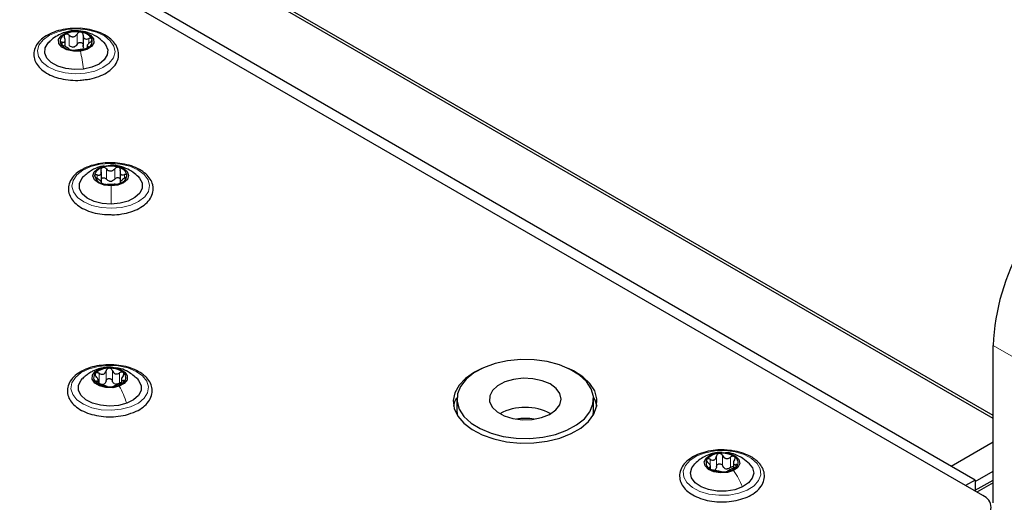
# Paper-space layout 'Blatt2' of a CAD drawing. Header units: millimetres. Extents: x 5 to 418, y 2 to 292.
# Tile 65 of 88: x 158 to 186, y 231 to 244. Entities that reach past the tile are written whole.
import ezdxf

# ---------------------------------------------------------------- set-up
doc = ezdxf.new("R2010")
doc.units = ezdxf.units.MM

psp = doc.layouts.new('Blatt2')

# ---------------------------------------------------------------- linework, layer by layer
at = {"color": 7, "linetype": 'Continuous', "lineweight": 25}
for p, q in [((185.07, 230.936), (139.532, 257.224)), ((184.857, 231.368), (140.31, 257.085)), ((185.352, 233.164), (144.482, 256.758)), ((185.352, 233.083), (147.027, 255.207)), ((160.046, 243.738), (160.046, 243.422)), ((159.55, 243.424), (159.55, 243.625)), ((160.158, 243.468), (160.158, 243.389)), ((160.553, 239.658), (160.553, 239.943)), ((161.072, 239.95), (161.072, 239.634)), ((160.56, 239.631), (160.56, 239.665)), ((161.079, 239.672), (161.079, 239.627)), ((185.352, 230.738), (185.352, 235.108)), ((160.464, 234.046), (160.464, 234.148)), ((161.111, 234.17), (161.111, 234.052)), ((170.442, 233.622), (170.442, 233.295)), ((174.242, 233.295), (174.242, 233.622)), ((174.228, 233.165), (174.242, 233.295)), ((184.186, 231.756), (185.352, 232.429)), ((177.498, 231.671), (177.498, 231.743)), ((178.131, 231.843), (178.131, 231.696)), ((184.857, 231.327), (185.352, 231.613)), ((184.857, 231.368), (184.589, 231.213)), ((184.857, 231.082), (185.352, 231.368)), ((184.857, 231.368), (184.857, 231.058)), ((185.352, 231.293), (184.902, 231.033))]:
    psp.add_line(p, q, dxfattribs=at)
at = {"color": 7, "linetype": 'Continuous', "lineweight": 18}
for p, q in [((159.655, 243.454), (159.655, 243.74)), ((159.713, 243.849), (159.738, 243.852)), ((159.878, 243.485), (159.878, 243.771)), ((159.463, 243.467), (159.463, 243.544)), ((160.204, 243.511), (160.204, 243.646)), ((160.18, 243.396), (160.18, 243.421)), ((160.696, 239.736), (160.696, 240.021)), ((160.807, 240.119), (160.808, 240.12)), ((160.925, 239.738), (160.925, 240.023)), ((160.434, 239.755), (160.434, 239.854)), ((161.195, 239.763), (161.195, 239.861)), ((185.918, 234.782), (185.352, 235.108)), ((160.429, 234.442), (160.523, 234.459)), ((160.684, 234.122), (160.684, 234.407)), ((160.859, 234.126), (160.859, 234.412)), ((160.491, 234.051), (160.491, 234.337)), ((161.062, 234.064), (161.062, 234.35)), ((161.165, 234.086), (161.165, 234.133)), ((160.419, 234.07), (160.419, 234.115)), ((177.485, 231.78), (177.485, 231.944)), ((177.66, 231.744), (177.66, 232.029)), ((177.832, 231.762), (177.832, 232.048)), ((178.048, 231.717), (178.048, 232.003)), ((177.468, 231.685), (177.468, 231.718)), ((178.203, 231.73), (178.203, 231.796))]:
    psp.add_line(p, q, dxfattribs=at)
at = {"color": 7, "linetype": 'Continuous', "lineweight": 18, "flags": 128}
for points in [[(160.107, 242.682), (159.826, 242.665), (159.548, 242.69), (159.29, 242.756), (159.071, 242.859), (158.905, 242.99), (158.804, 243.142), (158.775, 243.304), (158.819, 243.465), (158.933, 243.614), (159.111, 243.74), (159.339, 243.836), (159.602, 243.894), (159.882, 243.911), (160.161, 243.886), (160.418, 243.82), (160.637, 243.717), (160.803, 243.586), (160.904, 243.434), (160.934, 243.272), (160.89, 243.111), (160.775, 242.962), (160.598, 242.836), (160.37, 242.74), (160.107, 242.682)], [(160.832, 238.925), (160.552, 238.944), (160.29, 239.004), (160.064, 239.102), (159.889, 239.229), (159.777, 239.379), (159.736, 239.54), (159.769, 239.701), (159.873, 239.853), (160.041, 239.983), (160.262, 240.084), (160.521, 240.149), (160.8, 240.172), (161.08, 240.153), (161.342, 240.093), (161.568, 239.996), (161.743, 239.869), (161.855, 239.719), (161.896, 239.558), (161.863, 239.396), (161.759, 239.245), (161.591, 239.115), (161.37, 239.014), (161.111, 238.949), (160.832, 238.925)], [(161.365, 233.405), (161.109, 233.337), (160.832, 233.309), (160.551, 233.324), (160.286, 233.38), (160.056, 233.474), (159.875, 233.598), (159.757, 233.746), (159.708, 233.907), (159.734, 234.069), (159.831, 234.221), (159.993, 234.355), (160.21, 234.459), (160.466, 234.527), (160.743, 234.555), (161.024, 234.54), (161.289, 234.484), (161.519, 234.391), (161.7, 234.266), (161.818, 234.118), (161.867, 233.957), (161.841, 233.795), (161.744, 233.643), (161.582, 233.51), (161.365, 233.405)], [(178.515, 231.09), (178.278, 231.001), (178.01, 230.951), (177.728, 230.943), (177.452, 230.977), (177.201, 231.051), (176.992, 231.16), (176.839, 231.297), (176.752, 231.452), (176.738, 231.614), (176.797, 231.774), (176.926, 231.918), (177.115, 232.039), (177.351, 232.128), (177.62, 232.178), (177.901, 232.186), (178.177, 232.152), (178.428, 232.078), (178.637, 231.969), (178.79, 231.832), (178.877, 231.677), (178.891, 231.514), (178.832, 231.355), (178.704, 231.21), (178.515, 231.09)]]:
    psp.add_lwpolyline(points, dxfattribs=at)
at = {"color": 7, "linetype": 'Continuous', "lineweight": 25, "flags": 128}
for points in [[(159.97, 243.296), (159.777, 243.292), (159.596, 243.33), (159.454, 243.406), (159.373, 243.507), (159.365, 243.618), (159.432, 243.723), (159.563, 243.805), (159.738, 243.852)], [(159.738, 243.852), (159.931, 243.856), (160.113, 243.818), (160.255, 243.742), (160.335, 243.641), (160.343, 243.529), (160.276, 243.425), (160.145, 243.343), (159.97, 243.296)], [(160.06, 242.794), (159.81, 242.781), (159.565, 242.808), (159.342, 242.875), (159.161, 242.975), (159.036, 243.1), (158.978, 243.241), (158.99, 243.385), (159.073, 243.522), (159.119, 243.567)], [(160.61, 243.548), (160.672, 243.476), (160.73, 243.335), (160.718, 243.191), (160.635, 243.054), (160.49, 242.937), (160.293, 242.848), (160.06, 242.794)], [(160.823, 239.549), (160.633, 239.569), (160.471, 239.63), (160.361, 239.721), (160.321, 239.83), (160.356, 239.94), (160.461, 240.034), (160.62, 240.097), (160.808, 240.12)], [(160.808, 240.12), (160.998, 240.1), (161.161, 240.04), (161.27, 239.948), (161.311, 239.839), (161.276, 239.729), (161.171, 239.636), (161.012, 239.572), (160.823, 239.549)], [(160.829, 239.041), (160.58, 239.059), (160.351, 239.118), (160.159, 239.211), (160.021, 239.331), (159.947, 239.469), (159.943, 239.614), (160.01, 239.753), (160.055, 239.805)], [(161.576, 239.805), (161.611, 239.767), (161.685, 239.629), (161.689, 239.484), (161.622, 239.345), (161.489, 239.222), (161.303, 239.126), (161.076, 239.064), (160.829, 239.041)], [(174.177, 233.906), (174.046, 234.107), (173.849, 234.289), (173.594, 234.446), (173.292, 234.572), (172.952, 234.66), (172.59, 234.709), (172.217, 234.716), (171.85, 234.681), (171.501, 234.605), (171.185, 234.492), (170.913, 234.345), (170.696, 234.17), (170.542, 233.974), (170.458, 233.765), (170.446, 233.55), (170.506, 233.338), (170.638, 233.137), (170.834, 232.954), (171.089, 232.797), (171.392, 232.672), (171.731, 232.583), (172.094, 232.534), (172.466, 232.527), (172.833, 232.562), (173.182, 232.638), (173.498, 232.752), (173.77, 232.899), (173.987, 233.073), (174.141, 233.269), (174.225, 233.479), (174.238, 233.694), (174.177, 233.906)], [(161.052, 233.976), (160.872, 233.936), (160.679, 233.939), (160.502, 233.984), (160.369, 234.065), (160.3, 234.169), (160.305, 234.28), (160.383, 234.382), (160.523, 234.459)], [(160.523, 234.459), (160.703, 234.499), (160.896, 234.497), (161.073, 234.451), (161.206, 234.371), (161.275, 234.267), (161.27, 234.155), (161.192, 234.053), (161.052, 233.976)], [(171.136, 234.469), (170.927, 234.365), (170.685, 234.195), (170.503, 234.003), (170.387, 233.794), (170.342, 233.576), (170.369, 233.357), (170.468, 233.145), (170.634, 232.947), (170.862, 232.772), (171.143, 232.624), (171.468, 232.51), (171.824, 232.433), (172.199, 232.397), (172.579, 232.402), (172.951, 232.449), (173.3, 232.535), (173.615, 232.658), (173.884, 232.813), (174.097, 232.995), (174.247, 233.197), (174.328, 233.411), (174.337, 233.631), (174.273, 233.847), (174.141, 234.053), (173.943, 234.24), (173.687, 234.403), (173.548, 234.469)], [(161.258, 233.503), (161.03, 233.444), (160.782, 233.424), (160.534, 233.446), (160.307, 233.507), (160.119, 233.602), (159.985, 233.724), (159.916, 233.863), (159.917, 234.008), (159.99, 234.146), (160.033, 234.194)], [(161.554, 234.181), (161.59, 234.14), (161.659, 234.001), (161.658, 233.856), (161.586, 233.718), (161.449, 233.597), (161.258, 233.503)], [(173.308, 233.771), (173.202, 233.916), (173.032, 234.039), (172.812, 234.131), (172.556, 234.186), (172.285, 234.198), (172.018, 234.168), (171.774, 234.097), (171.573, 233.991), (171.429, 233.858), (171.353, 233.707), (171.349, 233.55), (171.42, 233.398), (171.559, 233.263), (171.756, 233.154), (171.996, 233.08), (172.262, 233.046), (172.534, 233.055), (172.792, 233.106), (173.016, 233.195), (173.19, 233.316), (173.301, 233.46), (173.342, 233.615), (173.308, 233.771)], [(170.353, 233.426), (170.387, 233.549), (170.443, 233.667)], [(174.24, 233.667), (174.273, 233.602), (174.33, 233.426)], [(170.442, 233.295), (170.446, 233.223), (170.455, 233.165)], [(178.135, 231.633), (177.967, 231.578), (177.775, 231.565), (177.589, 231.596), (177.438, 231.665), (177.344, 231.762), (177.321, 231.873), (177.374, 231.98), (177.494, 232.068)], [(177.494, 232.068), (177.663, 232.122), (177.854, 232.135), (178.04, 232.105), (178.192, 232.035), (178.286, 231.938), (178.308, 231.827), (178.255, 231.72), (178.135, 231.633)], [(178.385, 231.178), (178.173, 231.1), (177.932, 231.061), (177.682, 231.062), (177.442, 231.104), (177.233, 231.183), (177.07, 231.294), (176.968, 231.426), (176.935, 231.569), (176.973, 231.712), (177.054, 231.82)], [(178.573, 231.822), (178.661, 231.703), (178.695, 231.56), (178.657, 231.417), (178.551, 231.286), (178.385, 231.178)]]:
    psp.add_lwpolyline(points, dxfattribs=at)
at = {"color": 7, "linetype": 'Continuous', "lineweight": 25}
for centre, radius, start, end in [((159.612, 243.57), 0.203, 109.3428, 196.3761), ((159.854, 243.135), 0.7, 79.4963, 116.3029), ((159.954, 243.428), 0.396, 31.4498, 85.9497), ((159.754, 243.72), 0.396, 211.4498, 265.9497), ((160.097, 243.577), 0.203, 289.3428, 16.3761), ((159.854, 244.013), 0.7, 259.4963, 296.3029), ((159.743, 243.666), 0.256, 271.0229, 284.7763), ((160.635, 239.79), 0.272, 100.5848, 171.3915), ((160.816, 239.356), 0.739, 72.7644, 108.2184), ((160.987, 239.781), 0.285, 11.661, 80.294), ((191.469, 234.843), 6.123, 122.4871, 177.5129), ((160.645, 239.888), 0.285, 191.661, 260.294), ((160.816, 240.314), 0.739, 252.7644, 288.2184), ((160.809, 239.949), 0.271, 263.8646, 277.1181), ((160.997, 239.879), 0.272, 280.5848, 351.3915), ((160.752, 233.936), 0.542, 88.14, 132.0159), ((160.809, 233.89), 0.588, 52.4366, 93.8951), ((160.512, 234.217), 0.173, 135.2401, 232.858), ((161.063, 234.219), 0.173, 315.2401, 52.858), ((160.766, 234.545), 0.588, 232.4366, 273.8951), ((160.545, 234.218), 0.197, 281.8877, 298.2682), ((160.823, 234.5), 0.542, 268.14, 312.0159), ((161.001, 234.246), 0.215, 245.4264, 260.9053), ((172.342, 231.876), 1.513, 62.1352, 117.8648), ((172.342, 231.639), 1.445, 80.1308, 99.8692), ((177.552, 231.848), 0.184, 151.0185, 244.2595), ((177.746, 231.648), 0.458, 91.5299, 140.803), ((177.82, 231.453), 0.659, 59.2047, 97.5648), ((178.077, 231.852), 0.184, 331.0185, 64.2595), ((177.809, 232.248), 0.659, 239.2047, 277.5648), ((177.973, 231.919), 0.241, 251.2206, 265.549), ((177.884, 232.053), 0.458, 271.5299, 320.803), ((184.946, 230.609), 0.349, 290.7834, 69.2166)]:
    psp.add_arc(centre, radius, start, end, dxfattribs=at)
for points, knots in [([(159.887, 243.929), (159.797, 243.927), (159.617, 243.924), (159.356, 243.87), (159.119, 243.784), (158.92, 243.664), (158.771, 243.516), (158.683, 243.345), (158.665, 243.166), (158.713, 242.995), (158.818, 242.843), (158.976, 242.71), (159.182, 242.602), (159.425, 242.524), (159.692, 242.484), (159.924, 242.477), (160.057, 242.497), (160.102, 242.504)], [0, 0, 0, 0, 0.0682662, 0.1381558, 0.2083476, 0.2790435, 0.35024, 0.4206025, 0.4880655, 0.5530996, 0.6181539, 0.6855249, 0.7549518, 0.8249554, 0.8948192, 0.9645755, 1, 1, 1, 1]), ([(159.712, 243.856), (159.666, 243.848), (159.567, 243.83), (159.407, 243.769), (159.24, 243.676), (159.143, 243.588), (159.093, 243.543)], [0, 0, 0, 0, 0.206264, 0.445696, 0.713386, 1, 1, 1, 1]), ([(159.544, 243.762), (159.537, 243.757), (159.524, 243.747), (159.515, 243.723), (159.516, 243.697), (159.524, 243.679), (159.528, 243.67)], [0, 0, 0, 0, 0.249857, 0.499466, 0.749011, 1, 1, 1, 1]), ([(159.655, 243.74), (159.647, 243.746), (159.63, 243.759), (159.6, 243.77), (159.569, 243.772), (159.553, 243.766), (159.544, 243.762)], [0, 0, 0, 0, 0.249807, 0.500055, 0.750309, 1, 1, 1, 1]), ([(159.655, 243.74), (159.674, 243.727), (159.701, 243.706), (159.745, 243.695), (159.778, 243.695), (159.81, 243.704), (159.848, 243.727), (159.866, 243.753), (159.878, 243.771)], [0, 0, 0, 0, 0.249168, 0.374303, 0.498903, 0.623987, 0.749746, 1, 1, 1, 1]), ([(160.616, 243.542), (160.553, 243.598), (160.422, 243.713), (160.179, 243.819), (159.927, 243.871), (159.78, 243.861), (159.712, 243.856)], [0, 0, 0, 0, 0.253687, 0.524108, 0.780802, 1, 1, 1, 1]), ([(159.982, 243.823), (159.971, 243.824), (159.951, 243.825), (159.92, 243.814), (159.895, 243.796), (159.884, 243.779), (159.878, 243.771)], [0, 0, 0, 0, 0.250033, 0.499632, 0.749228, 1, 1, 1, 1]), ([(160.997, 243.391), (160.981, 243.421), (160.94, 243.507), (160.826, 243.632), (160.646, 243.755), (160.421, 243.851), (160.166, 243.909), (159.981, 243.934), (159.889, 243.929), (159.887, 243.929)], [0, 0, 0, 0, 0.098928, 0.272417, 0.450558, 0.63238, 0.814449, 0.996111, 1, 1, 1, 1]), ([(160.046, 243.742), (160.046, 243.752), (160.045, 243.77), (160.032, 243.795), (160.011, 243.815), (159.992, 243.82), (159.982, 243.823)], [0, 0, 0, 0, 0.249815, 0.499908, 0.75012, 1, 1, 1, 1]), ([(160.046, 243.742), (160.047, 243.722), (160.049, 243.693), (160.068, 243.66), (160.088, 243.642), (160.114, 243.632), (160.153, 243.629), (160.183, 243.639), (160.204, 243.646)], [0, 0, 0, 0, 0.249199, 0.374336, 0.49893, 0.624007, 0.749759, 1, 1, 1, 1]), ([(159.463, 243.544), (159.455, 243.545), (159.439, 243.546), (159.422, 243.541), (159.412, 243.53), (159.415, 243.519), (159.417, 243.513)], [0, 0, 0, 0, 0.2498519, 0.4999015, 0.7501147, 1, 1, 1, 1]), ([(159.417, 243.513), (159.42, 243.507), (159.427, 243.495), (159.449, 243.475), (159.476, 243.458), (159.495, 243.45), (159.504, 243.445)], [0, 0, 0, 0, 0.249991, 0.499611, 0.749127, 1, 1, 1, 1]), ([(159.463, 243.544), (159.481, 243.542), (159.506, 243.539), (159.531, 243.551), (159.544, 243.566), (159.55, 243.588), (159.55, 243.623), (159.537, 243.652), (159.528, 243.67)], [0, 0, 0, 0, 0.249201, 0.3743378, 0.4989316, 0.6240084, 0.74976, 1, 1, 1, 1]), ([(159.662, 243.349), (159.661, 243.353), (159.66, 243.359), (159.64, 243.372), (159.62, 243.385), (159.594, 243.4), (159.555, 243.422), (159.525, 243.436), (159.504, 243.445)], [0, 0, 0, 0, 0.249199, 0.374336, 0.49893, 0.624007, 0.749759, 1, 1, 1, 1]), ([(159.747, 243.41), (159.73, 243.414), (159.696, 243.422), (159.669, 243.443), (159.655, 243.454)], [0, 0, 0, 0, 0.498459, 1, 1, 1, 1]), ([(159.878, 243.485), (159.87, 243.471), (159.852, 243.443), (159.823, 243.427), (159.808, 243.419)], [0, 0, 0, 0, 0.50155, 1, 1, 1, 1]), ([(159.878, 243.485), (159.884, 243.494), (159.894, 243.51), (159.92, 243.528), (159.95, 243.539), (159.982, 243.539), (160.011, 243.529), (160.032, 243.509), (160.045, 243.484), (160.046, 243.466), (160.046, 243.457)], [0, 0, 0, 0, 0.125193, 0.249438, 0.374279, 0.499024, 0.623869, 0.749369, 0.87443, 1, 1, 1, 1]), ([(160.07, 243.374), (160.062, 243.386), (160.047, 243.41), (160.046, 243.441), (160.046, 243.457)], [0, 0, 0, 0, 0.498457, 1, 1, 1, 1]), ([(160.245, 243.548), (160.228, 243.534), (160.202, 243.512), (160.177, 243.482), (160.164, 243.461), (160.158, 243.444), (160.159, 243.428), (160.171, 243.424), (160.18, 243.421)], [0, 0, 0, 0, 0.249201, 0.374338, 0.498932, 0.624008, 0.74976, 1, 1, 1, 1]), ([(160.292, 243.635), (160.288, 243.64), (160.281, 243.651), (160.259, 243.657), (160.232, 243.656), (160.213, 243.65), (160.204, 243.646)], [0, 0, 0, 0, 0.249991, 0.499611, 0.749127, 1, 1, 1, 1]), ([(160.245, 243.548), (160.253, 243.555), (160.269, 243.568), (160.286, 243.592), (160.296, 243.615), (160.293, 243.628), (160.292, 243.635)], [0, 0, 0, 0, 0.249852, 0.499902, 0.750115, 1, 1, 1, 1]), ([(159.662, 243.349), (159.662, 243.348), (159.663, 243.345), (159.676, 243.338), (159.697, 243.331), (159.717, 243.327), (159.726, 243.325)], [0, 0, 0, 0, 0.2498147, 0.4999078, 0.7501201, 1, 1, 1, 1]), ([(159.726, 243.325), (159.737, 243.323), (159.758, 243.32), (159.788, 243.319), (159.814, 243.319), (159.825, 243.32), (159.83, 243.321)], [0, 0, 0, 0, 0.250033, 0.499632, 0.749228, 1, 1, 1, 1]), ([(160.053, 243.352), (160.035, 243.349), (160.007, 243.345), (159.963, 243.337), (159.93, 243.332), (159.898, 243.328), (159.86, 243.324), (159.842, 243.322), (159.83, 243.321)], [0, 0, 0, 0, 0.249168, 0.374303, 0.498903, 0.623987, 0.749746, 1, 1, 1, 1]), ([(160.053, 243.352), (160.061, 243.353), (160.078, 243.355), (160.108, 243.363), (160.139, 243.373), (160.156, 243.381), (160.164, 243.385)], [0, 0, 0, 0, 0.249807, 0.500055, 0.750309, 1, 1, 1, 1]), ([(160.102, 242.504), (160.146, 242.508), (160.28, 242.523), (160.486, 242.587), (160.704, 242.691), (160.877, 242.827), (160.994, 242.989), (161.044, 243.166), (161.03, 243.303), (161.003, 243.374), (160.997, 243.391)], [0, 0, 0, 0, 0.073012, 0.221668, 0.371217, 0.521946, 0.672633, 0.818993, 0.958693, 1, 1, 1, 1]), ([(160.164, 243.385), (160.171, 243.39), (160.185, 243.398), (160.193, 243.409), (160.192, 243.418), (160.184, 243.42), (160.18, 243.421)], [0, 0, 0, 0, 0.249857, 0.499466, 0.749011, 1, 1, 1, 1]), ([(160.871, 240.19), (160.869, 240.19), (160.777, 240.199), (160.59, 240.181), (160.328, 240.135), (160.09, 240.049), (159.889, 239.93), (159.738, 239.783), (159.647, 239.613), (159.626, 239.434), (159.672, 239.263), (159.775, 239.109), (159.93, 238.976), (160.134, 238.866), (160.377, 238.789), (160.61, 238.747), (160.758, 238.748), (160.816, 238.748)], [0, 0, 0, 0, 0.001667, 0.075748, 0.149959, 0.224483, 0.299535, 0.375133, 0.449934, 0.521719, 0.590825, 0.659852, 0.731286, 0.804958, 0.8793, 0.9535, 1, 1, 1, 1]), ([(161.996, 239.479), (161.993, 239.513), (161.984, 239.602), (161.92, 239.743), (161.794, 239.888), (161.615, 240.012), (161.392, 240.107), (161.14, 240.172), (160.96, 240.184), (160.871, 240.19)], [0, 0, 0, 0, 0.086041, 0.231398, 0.379268, 0.532821, 0.689649, 0.846764, 1, 1, 1, 1]), ([(160.629, 240.097), (160.586, 240.092), (160.467, 240.077), (160.256, 239.976), (160.123, 239.862), (160.049, 239.798)], [0, 0, 0, 0, 0.197753, 0.552949, 1, 1, 1, 1]), ([(160.434, 239.854), (160.453, 239.85), (160.482, 239.844), (160.514, 239.852), (160.534, 239.865), (160.547, 239.886), (160.556, 239.92), (160.549, 239.95), (160.545, 239.97)], [0, 0, 0, 0, 0.249201, 0.374338, 0.498932, 0.624008, 0.74976, 1, 1, 1, 1]), ([(160.585, 240.058), (160.577, 240.054), (160.56, 240.045), (160.545, 240.023), (160.539, 239.997), (160.543, 239.979), (160.545, 239.97)], [0, 0, 0, 0, 0.249857, 0.499466, 0.749011, 1, 1, 1, 1]), ([(160.696, 240.021), (160.689, 240.029), (160.674, 240.044), (160.645, 240.058), (160.614, 240.064), (160.595, 240.06), (160.585, 240.058)], [0, 0, 0, 0, 0.249807, 0.500055, 0.750309, 1, 1, 1, 1]), ([(160.696, 240.021), (160.711, 240.006), (160.735, 239.982), (160.777, 239.966), (160.811, 239.961), (160.844, 239.966), (160.886, 239.983), (160.909, 240.007), (160.925, 240.023)], [0, 0, 0, 0, 0.2491679, 0.3743031, 0.4989033, 0.6239875, 0.7497462, 1, 1, 1, 1]), ([(161.584, 239.797), (161.536, 239.841), (161.432, 239.937), (161.235, 240.043), (161.01, 240.115), (160.872, 240.123), (160.807, 240.127)], [0, 0, 0, 0, 0.225676, 0.489562, 0.757642, 1, 1, 1, 1]), ([(161.035, 240.062), (161.025, 240.064), (161.006, 240.068), (160.974, 240.061), (160.946, 240.046), (160.932, 240.031), (160.925, 240.023)], [0, 0, 0, 0, 0.250033, 0.499632, 0.749228, 1, 1, 1, 1]), ([(161.078, 239.974), (161.08, 239.983), (161.083, 240.002), (161.077, 240.028), (161.061, 240.05), (161.044, 240.058), (161.035, 240.062)], [0, 0, 0, 0, 0.249815, 0.499908, 0.75012, 1, 1, 1, 1]), ([(161.078, 239.974), (161.074, 239.954), (161.069, 239.925), (161.079, 239.891), (161.093, 239.87), (161.113, 239.857), (161.146, 239.85), (161.176, 239.856), (161.195, 239.861)], [0, 0, 0, 0, 0.249199, 0.374336, 0.49893, 0.624007, 0.749759, 1, 1, 1, 1]), ([(160.434, 239.854), (160.425, 239.856), (160.407, 239.86), (160.385, 239.857), (160.369, 239.848), (160.367, 239.837), (160.366, 239.831)], [0, 0, 0, 0, 0.249852, 0.499902, 0.750115, 1, 1, 1, 1]), ([(160.366, 239.831), (160.367, 239.824), (160.37, 239.811), (160.386, 239.79), (160.409, 239.769), (160.427, 239.758), (160.436, 239.753)], [0, 0, 0, 0, 0.249991, 0.499611, 0.749127, 1, 1, 1, 1]), ([(160.554, 239.639), (160.557, 239.643), (160.563, 239.648), (160.553, 239.664), (160.539, 239.679), (160.518, 239.697), (160.485, 239.723), (160.456, 239.741), (160.436, 239.753)], [0, 0, 0, 0, 0.249199, 0.374336, 0.49893, 0.624007, 0.749759, 1, 1, 1, 1]), ([(160.554, 239.639), (160.552, 239.638), (160.549, 239.635), (160.555, 239.627), (160.571, 239.617), (160.588, 239.611), (160.597, 239.608)], [0, 0, 0, 0, 0.249815, 0.499908, 0.75012, 1, 1, 1, 1]), ([(160.553, 239.746), (160.555, 239.75), (160.562, 239.762), (160.584, 239.773), (160.614, 239.778), (160.645, 239.772), (160.674, 239.758), (160.689, 239.743), (160.696, 239.736)], [0, 0, 0, 0, 0.1028387, 0.2817006, 0.460701, 0.6406447, 0.8199591, 1, 1, 1, 1]), ([(160.597, 239.608), (160.606, 239.605), (160.626, 239.599), (160.657, 239.594), (160.686, 239.591), (160.7, 239.59), (160.707, 239.59)], [0, 0, 0, 0, 0.250033, 0.499632, 0.749228, 1, 1, 1, 1]), ([(160.78, 239.68), (160.763, 239.686), (160.731, 239.698), (160.707, 239.723), (160.696, 239.736)], [0, 0, 0, 0, 0.498459, 1, 1, 1, 1]), ([(160.925, 239.738), (160.913, 239.725), (160.891, 239.7), (160.858, 239.687), (160.842, 239.681)], [0, 0, 0, 0, 0.50155, 1, 1, 1, 1]), ([(160.925, 239.738), (160.932, 239.745), (160.946, 239.76), (160.974, 239.775), (161.005, 239.781), (161.036, 239.777), (161.06, 239.765), (161.068, 239.752), (161.072, 239.746)], [0, 0, 0, 0, 0.172916, 0.344522, 0.516951, 0.689248, 0.861682, 1, 1, 1, 1]), ([(160.936, 239.592), (160.943, 239.592), (160.957, 239.593), (160.986, 239.597), (161.018, 239.603), (161.037, 239.609), (161.047, 239.612)], [0, 0, 0, 0, 0.249807, 0.500055, 0.750309, 1, 1, 1, 1]), ([(161.047, 239.612), (161.055, 239.615), (161.072, 239.621), (161.087, 239.631), (161.092, 239.639), (161.088, 239.642), (161.086, 239.644)], [0, 0, 0, 0, 0.249857, 0.499466, 0.749011, 1, 1, 1, 1]), ([(161.198, 239.759), (161.179, 239.747), (161.15, 239.729), (161.118, 239.702), (161.098, 239.684), (161.085, 239.668), (161.076, 239.653), (161.082, 239.647), (161.086, 239.644)], [0, 0, 0, 0, 0.249201, 0.374338, 0.498932, 0.624008, 0.74976, 1, 1, 1, 1]), ([(161.266, 239.839), (161.265, 239.844), (161.262, 239.856), (161.245, 239.865), (161.222, 239.867), (161.204, 239.863), (161.195, 239.861)], [0, 0, 0, 0, 0.249991, 0.499611, 0.749127, 1, 1, 1, 1]), ([(161.198, 239.759), (161.207, 239.765), (161.225, 239.776), (161.247, 239.797), (161.263, 239.819), (161.265, 239.832), (161.266, 239.839)], [0, 0, 0, 0, 0.249852, 0.499902, 0.750115, 1, 1, 1, 1]), ([(160.936, 239.592), (160.92, 239.592), (160.897, 239.591), (160.855, 239.589), (160.821, 239.588), (160.787, 239.588), (160.745, 239.589), (160.722, 239.59), (160.707, 239.59)], [0, 0, 0, 0, 0.249168, 0.374303, 0.498903, 0.623987, 0.749746, 1, 1, 1, 1]), ([(160.816, 238.748), (160.85, 238.747), (160.974, 238.743), (161.188, 238.775), (161.439, 238.843), (161.658, 238.947), (161.833, 239.082), (161.952, 239.243), (161.995, 239.382), (161.995, 239.461), (161.996, 239.479)], [0, 0, 0, 0, 0.055446, 0.204497, 0.353982, 0.504348, 0.6559, 0.807526, 0.95499, 1, 1, 1, 1]), ([(160.675, 234.569), (160.593, 234.562), (160.42, 234.547), (160.176, 234.478), (159.955, 234.377), (159.778, 234.243), (159.656, 234.083), (159.599, 233.906), (159.613, 233.729), (159.688, 233.566), (159.818, 233.422), (159.999, 233.3), (160.224, 233.206), (160.48, 233.145), (160.753, 233.12), (161.026, 233.136), (161.238, 233.172), (161.343, 233.214), (161.372, 233.225)], [0, 0, 0, 0, 0.06011, 0.126407, 0.193085, 0.260288, 0.327584, 0.393137, 0.455678, 0.517004, 0.579484, 0.644352, 0.710524, 0.776776, 0.842879, 0.908948, 0.975142, 1, 1, 1, 1]), ([(160.428, 234.446), (160.397, 234.434), (160.333, 234.408), (160.231, 234.351), (160.124, 234.278), (160.059, 234.218), (160.026, 234.186)], [0, 0, 0, 0, 0.216338, 0.452771, 0.712891, 1, 1, 1, 1]), ([(160.869, 234.496), (160.844, 234.501), (160.756, 234.517), (160.601, 234.497), (160.485, 234.463), (160.426, 234.445)], [0, 0, 0, 0, 0.172616, 0.584438, 1, 1, 1, 1]), ([(160.491, 234.337), (160.511, 234.327), (160.541, 234.312), (160.584, 234.309), (160.615, 234.315), (160.641, 234.33), (160.67, 234.359), (160.679, 234.388), (160.684, 234.407)], [0, 0, 0, 0, 0.249168, 0.374303, 0.498903, 0.623987, 0.749746, 1, 1, 1, 1]), ([(161.767, 234.258), (161.738, 234.282), (161.655, 234.352), (161.48, 234.446), (161.239, 234.528), (160.974, 234.569), (160.78, 234.582), (160.683, 234.57), (160.675, 234.569)], [0, 0, 0, 0, 0.115775, 0.331485, 0.548171, 0.764462, 0.980386, 1, 1, 1, 1]), ([(160.769, 234.477), (160.759, 234.476), (160.738, 234.473), (160.711, 234.457), (160.692, 234.435), (160.687, 234.417), (160.684, 234.407)], [0, 0, 0, 0, 0.250033, 0.499632, 0.749228, 1, 1, 1, 1]), ([(160.859, 234.412), (160.856, 234.42), (160.849, 234.438), (160.828, 234.46), (160.801, 234.475), (160.78, 234.477), (160.769, 234.477)], [0, 0, 0, 0, 0.249815, 0.499908, 0.75012, 1, 1, 1, 1]), ([(160.859, 234.412), (160.867, 234.392), (160.878, 234.364), (160.909, 234.336), (160.937, 234.323), (160.969, 234.318), (161.012, 234.323), (161.042, 234.339), (161.062, 234.35)], [0, 0, 0, 0, 0.249199, 0.374336, 0.49893, 0.624007, 0.749759, 1, 1, 1, 1]), ([(161.556, 234.18), (161.473, 234.251), (161.335, 234.369), (161.117, 234.468), (160.992, 234.481), (160.94, 234.486)], [0, 0, 0, 0, 0.464499, 0.776551, 1, 1, 1, 1]), ([(160.389, 234.338), (160.385, 234.332), (160.377, 234.32), (160.379, 234.296), (160.39, 234.27), (160.403, 234.255), (160.41, 234.247)], [0, 0, 0, 0, 0.2498571, 0.4994664, 0.7490114, 1, 1, 1, 1]), ([(160.491, 234.337), (160.482, 234.341), (160.463, 234.351), (160.434, 234.356), (160.407, 234.352), (160.395, 234.343), (160.389, 234.338)], [0, 0, 0, 0, 0.249807, 0.500055, 0.750309, 1, 1, 1, 1]), ([(160.419, 234.115), (160.432, 234.116), (160.451, 234.118), (160.462, 234.133), (160.465, 234.15), (160.46, 234.172), (160.445, 234.205), (160.424, 234.23), (160.41, 234.247)], [0, 0, 0, 0, 0.249201, 0.374338, 0.498932, 0.624008, 0.74976, 1, 1, 1, 1]), ([(160.684, 234.122), (160.68, 234.106), (160.672, 234.076), (160.65, 234.055), (160.639, 234.044)], [0, 0, 0, 0, 0.50155, 1, 1, 1, 1]), ([(160.684, 234.122), (160.687, 234.131), (160.692, 234.149), (160.711, 234.171), (160.737, 234.187), (160.769, 234.193), (160.801, 234.189), (160.828, 234.174), (160.849, 234.153), (160.856, 234.135), (160.859, 234.126)], [0, 0, 0, 0, 0.1251933, 0.2494385, 0.3742794, 0.4990244, 0.6238686, 0.7493688, 0.8744304, 1, 1, 1, 1]), ([(160.912, 234.051), (160.9, 234.061), (160.875, 234.081), (160.865, 234.111), (160.859, 234.126)], [0, 0, 0, 0, 0.498457, 1, 1, 1, 1]), ([(161.168, 234.357), (161.161, 234.361), (161.148, 234.37), (161.12, 234.372), (161.09, 234.366), (161.072, 234.355), (161.062, 234.35)], [0, 0, 0, 0, 0.249991, 0.499611, 0.749127, 1, 1, 1, 1]), ([(161.156, 234.265), (161.143, 234.247), (161.124, 234.221), (161.113, 234.188), (161.11, 234.165), (161.115, 234.149), (161.13, 234.134), (161.151, 234.133), (161.165, 234.133)], [0, 0, 0, 0, 0.249201, 0.374338, 0.498932, 0.624008, 0.74976, 1, 1, 1, 1]), ([(161.156, 234.265), (161.162, 234.273), (161.174, 234.289), (161.182, 234.315), (161.182, 234.339), (161.172, 234.351), (161.168, 234.357)], [0, 0, 0, 0, 0.249852, 0.499902, 0.750115, 1, 1, 1, 1]), ([(161.186, 234.097), (161.19, 234.102), (161.198, 234.113), (161.196, 234.125), (161.185, 234.132), (161.172, 234.132), (161.165, 234.133)], [0, 0, 0, 0, 0.249857, 0.499466, 0.749011, 1, 1, 1, 1]), ([(161.372, 233.225), (161.422, 233.242), (161.553, 233.286), (161.723, 233.395), (161.872, 233.543), (161.959, 233.714), (161.977, 233.894), (161.927, 234.063), (161.846, 234.182), (161.784, 234.242), (161.767, 234.258)], [0, 0, 0, 0, 0.092265, 0.240694, 0.390157, 0.537811, 0.679336, 0.815834, 0.952446, 1, 1, 1, 1]), ([(160.419, 234.115), (160.413, 234.115), (160.401, 234.114), (160.393, 234.106), (160.393, 234.094), (160.403, 234.084), (160.407, 234.079)], [0, 0, 0, 0, 0.249852, 0.499902, 0.750115, 1, 1, 1, 1]), ([(160.407, 234.079), (160.414, 234.074), (160.427, 234.063), (160.455, 234.049), (160.485, 234.037), (160.503, 234.032), (160.513, 234.03)], [0, 0, 0, 0, 0.249991, 0.499611, 0.749127, 1, 1, 1, 1]), ([(160.586, 234.025), (160.57, 234.025), (160.537, 234.027), (160.506, 234.043), (160.491, 234.051)], [0, 0, 0, 0, 0.498459, 1, 1, 1, 1]), ([(160.716, 233.968), (160.708, 233.971), (160.697, 233.975), (160.666, 233.984), (160.638, 233.992), (160.606, 234.002), (160.563, 234.016), (160.533, 234.024), (160.513, 234.03)], [0, 0, 0, 0, 0.2491995, 0.3743362, 0.4989302, 0.6240074, 0.7497593, 1, 1, 1, 1]), ([(160.716, 233.968), (160.719, 233.967), (160.726, 233.964), (160.747, 233.961), (160.774, 233.958), (160.795, 233.958), (160.806, 233.958)], [0, 0, 0, 0, 0.249815, 0.499908, 0.75012, 1, 1, 1, 1]), ([(160.806, 233.958), (160.816, 233.959), (160.837, 233.96), (160.864, 233.963), (160.883, 233.968), (160.888, 233.971), (160.891, 233.972)], [0, 0, 0, 0, 0.250033, 0.499632, 0.749228, 1, 1, 1, 1]), ([(161.084, 234.043), (161.064, 234.037), (161.034, 234.027), (160.991, 234.011), (160.96, 234), (160.934, 233.991), (160.905, 233.98), (160.897, 233.975), (160.891, 233.972)], [0, 0, 0, 0, 0.249168, 0.374303, 0.498903, 0.623987, 0.749746, 1, 1, 1, 1]), ([(161.062, 234.064), (161.047, 234.056), (161.017, 234.038), (160.984, 234.035), (160.967, 234.034)], [0, 0, 0, 0, 0.501552, 1, 1, 1, 1]), ([(161.062, 234.064), (161.072, 234.07), (161.087, 234.079), (161.104, 234.082), (161.111, 234.083)], [0, 0, 0, 0, 0.5833753, 1, 1, 1, 1]), ([(161.084, 234.043), (161.093, 234.046), (161.112, 234.052), (161.141, 234.065), (161.169, 234.081), (161.18, 234.092), (161.186, 234.097)], [0, 0, 0, 0, 0.249807, 0.500055, 0.750309, 1, 1, 1, 1]), ([(177.994, 232.193), (177.942, 232.199), (177.8, 232.214), (177.563, 232.195), (177.302, 232.143), (177.067, 232.054), (176.871, 231.933), (176.725, 231.783), (176.641, 231.611), (176.626, 231.432), (176.678, 231.262), (176.787, 231.111), (176.947, 230.979), (177.156, 230.872), (177.401, 230.8), (177.591, 230.764), (177.694, 230.764), (177.705, 230.764)], [0, 0, 0, 0, 0.042975, 0.116722, 0.190616, 0.264842, 0.33961, 0.414872, 0.489128, 0.560237, 0.628932, 0.697795, 0.769176, 0.842646, 0.916644, 0.990488, 1, 1, 1, 1]), ([(177.352, 232.034), (177.302, 232.007), (177.195, 231.949), (177.103, 231.865), (177.054, 231.82)], [0, 0, 0, 0, 0.467929, 1, 1, 1, 1]), ([(177.815, 232.132), (177.786, 232.134), (177.692, 232.143), (177.53, 232.108), (177.411, 232.059), (177.35, 232.034)], [0, 0, 0, 0, 0.183471, 0.58163, 1, 1, 1, 1]), ([(177.391, 231.937), (177.388, 231.931), (177.383, 231.918), (177.39, 231.894), (177.404, 231.87), (177.419, 231.856), (177.427, 231.848)], [0, 0, 0, 0, 0.2498571, 0.4994664, 0.7490114, 1, 1, 1, 1]), ([(177.485, 231.944), (177.476, 231.948), (177.457, 231.955), (177.429, 231.958), (177.404, 231.953), (177.395, 231.942), (177.391, 231.937)], [0, 0, 0, 0, 0.249807, 0.500055, 0.750309, 1, 1, 1, 1]), ([(177.485, 231.944), (177.506, 231.935), (177.536, 231.923), (177.577, 231.924), (177.605, 231.932), (177.628, 231.949), (177.652, 231.98), (177.657, 232.009), (177.66, 232.029)], [0, 0, 0, 0, 0.249168, 0.374303, 0.498903, 0.623987, 0.749746, 1, 1, 1, 1]), ([(177.733, 232.106), (177.723, 232.104), (177.703, 232.099), (177.679, 232.081), (177.664, 232.057), (177.661, 232.039), (177.66, 232.029)], [0, 0, 0, 0, 0.250033, 0.499632, 0.749228, 1, 1, 1, 1]), ([(177.705, 230.764), (177.785, 230.762), (177.955, 230.757), (178.213, 230.795), (178.461, 230.867), (178.676, 230.975), (178.846, 231.112), (178.959, 231.276), (179.005, 231.454), (178.982, 231.629), (178.898, 231.789), (178.792, 231.899), (178.714, 231.955), (178.693, 231.97)], [0, 0, 0, 0, 0.0864193, 0.1857439, 0.2853796, 0.3856309, 0.4866723, 0.587564, 0.6853705, 0.7787814, 0.8708595, 0.9652209, 1, 1, 1, 1]), ([(177.832, 232.048), (177.827, 232.056), (177.818, 232.073), (177.795, 232.093), (177.765, 232.106), (177.744, 232.106), (177.733, 232.106)], [0, 0, 0, 0, 0.249815, 0.499908, 0.75012, 1, 1, 1, 1]), ([(177.832, 232.048), (177.842, 232.029), (177.857, 232.002), (177.892, 231.977), (177.923, 231.966), (177.956, 231.964), (178, 231.972), (178.029, 231.991), (178.048, 232.003)], [0, 0, 0, 0, 0.249199, 0.374336, 0.49893, 0.624007, 0.749759, 1, 1, 1, 1]), ([(178.58, 231.815), (178.52, 231.869), (178.416, 231.963), (178.224, 232.062), (178.059, 232.125), (177.946, 232.126), (177.907, 232.127)], [0, 0, 0, 0, 0.3175, 0.555202, 0.844655, 1, 1, 1, 1]), ([(178.693, 231.97), (178.659, 231.991), (178.561, 232.053), (178.367, 232.129), (178.161, 232.183), (178.032, 232.191), (177.994, 232.193)], [0, 0, 0, 0, 0.18031, 0.519689, 0.85875, 1, 1, 1, 1]), ([(178.157, 232.019), (178.15, 232.022), (178.134, 232.03), (178.104, 232.029), (178.074, 232.021), (178.057, 232.009), (178.048, 232.003)], [0, 0, 0, 0, 0.249991, 0.499611, 0.749127, 1, 1, 1, 1]), ([(178.161, 231.926), (178.166, 231.935), (178.176, 231.952), (178.18, 231.978), (178.175, 232.002), (178.163, 232.013), (178.157, 232.019)], [0, 0, 0, 0, 0.249852, 0.499902, 0.750115, 1, 1, 1, 1]), ([(177.468, 231.718), (177.478, 231.72), (177.494, 231.723), (177.499, 231.739), (177.497, 231.756), (177.487, 231.778), (177.467, 231.809), (177.443, 231.833), (177.427, 231.848)], [0, 0, 0, 0, 0.249201, 0.374338, 0.498932, 0.624008, 0.74976, 1, 1, 1, 1]), ([(177.468, 231.718), (177.463, 231.717), (177.453, 231.716), (177.449, 231.707), (177.454, 231.696), (177.466, 231.686), (177.472, 231.682)], [0, 0, 0, 0, 0.249852, 0.499902, 0.750115, 1, 1, 1, 1]), ([(177.472, 231.682), (177.48, 231.677), (177.495, 231.668), (177.525, 231.656), (177.555, 231.647), (177.573, 231.643), (177.581, 231.641)], [0, 0, 0, 0, 0.249991, 0.499611, 0.749127, 1, 1, 1, 1]), ([(177.66, 231.744), (177.658, 231.728), (177.654, 231.697), (177.636, 231.674), (177.626, 231.663)], [0, 0, 0, 0, 0.50155, 1, 1, 1, 1]), ([(177.66, 231.744), (177.661, 231.753), (177.664, 231.771), (177.679, 231.795), (177.703, 231.813), (177.733, 231.822), (177.765, 231.82), (177.794, 231.808), (177.818, 231.788), (177.827, 231.77), (177.832, 231.762)], [0, 0, 0, 0, 0.125193, 0.249438, 0.374279, 0.499024, 0.623869, 0.749369, 0.87443, 1, 1, 1, 1]), ([(177.895, 231.691), (177.881, 231.7), (177.854, 231.719), (177.839, 231.747), (177.832, 231.762)], [0, 0, 0, 0, 0.4984571, 1, 1, 1, 1]), ([(178.048, 231.717), (178.033, 231.707), (178.005, 231.688), (177.971, 231.682), (177.954, 231.679)], [0, 0, 0, 0, 0.501552, 1, 1, 1, 1]), ([(178.144, 231.701), (178.124, 231.693), (178.093, 231.681), (178.052, 231.662), (178.024, 231.648), (178.001, 231.637), (177.977, 231.624), (177.973, 231.619), (177.97, 231.615)], [0, 0, 0, 0, 0.249168, 0.374303, 0.498903, 0.623987, 0.749746, 1, 1, 1, 1]), ([(178.048, 231.717), (178.057, 231.723), (178.074, 231.735), (178.104, 231.744), (178.122, 231.743), (178.131, 231.742)], [0, 0, 0, 0, 0.3430496, 0.6834681, 1, 1, 1, 1]), ([(178.161, 231.926), (178.151, 231.908), (178.136, 231.881), (178.13, 231.846), (178.132, 231.824), (178.142, 231.808), (178.163, 231.794), (178.187, 231.795), (178.203, 231.796)], [0, 0, 0, 0, 0.249201, 0.374338, 0.498932, 0.624008, 0.74976, 1, 1, 1, 1]), ([(178.144, 231.701), (178.153, 231.705), (178.172, 231.712), (178.2, 231.728), (178.225, 231.745), (178.234, 231.757), (178.239, 231.763)], [0, 0, 0, 0, 0.2498071, 0.5000551, 0.7503094, 1, 1, 1, 1]), ([(178.239, 231.763), (178.241, 231.769), (178.246, 231.78), (178.24, 231.791), (178.225, 231.798), (178.21, 231.797), (178.203, 231.796)], [0, 0, 0, 0, 0.249857, 0.499466, 0.749011, 1, 1, 1, 1]), ([(177.797, 231.597), (177.787, 231.599), (177.772, 231.602), (177.737, 231.608), (177.707, 231.614), (177.674, 231.621), (177.629, 231.632), (177.601, 231.637), (177.581, 231.641)], [0, 0, 0, 0, 0.249199, 0.374336, 0.49893, 0.624007, 0.749759, 1, 1, 1, 1]), ([(177.797, 231.597), (177.802, 231.596), (177.811, 231.594), (177.835, 231.592), (177.864, 231.592), (177.885, 231.594), (177.896, 231.595)], [0, 0, 0, 0, 0.249815, 0.499908, 0.75012, 1, 1, 1, 1]), ([(177.896, 231.595), (177.906, 231.596), (177.926, 231.599), (177.95, 231.604), (177.966, 231.61), (177.968, 231.614), (177.97, 231.615)], [0, 0, 0, 0, 0.250033, 0.499632, 0.749228, 1, 1, 1, 1])]:
    psp.add_open_spline(points, degree=3, knots=knots, dxfattribs=at)
at = {"color": 7, "linetype": 'Continuous', "lineweight": 18}
for points in [[(160.06, 242.794), (160.047, 242.881), (160.022, 243.055), (159.987, 243.216), (159.97, 243.296)], [(160.829, 239.041), (160.828, 239.129), (160.826, 239.305), (160.824, 239.468), (160.823, 239.549)], [(161.258, 233.503), (161.229, 233.586), (161.171, 233.752), (161.092, 233.902), (161.052, 233.976)], [(178.385, 231.178), (178.35, 231.258), (178.28, 231.419), (178.184, 231.561), (178.135, 231.633)]]:
    psp.add_open_spline(points, degree=3, dxfattribs=at)
psp.add_open_spline([(177.352, 232.033), (177.353, 232.034), (177.392, 232.064), (177.444, 232.066), (177.494, 232.068)], degree=3, knots=[0, 0, 0, 0, 0.034582, 1, 1, 1, 1], dxfattribs=at)

doc.saveas('drawing.dxf')
